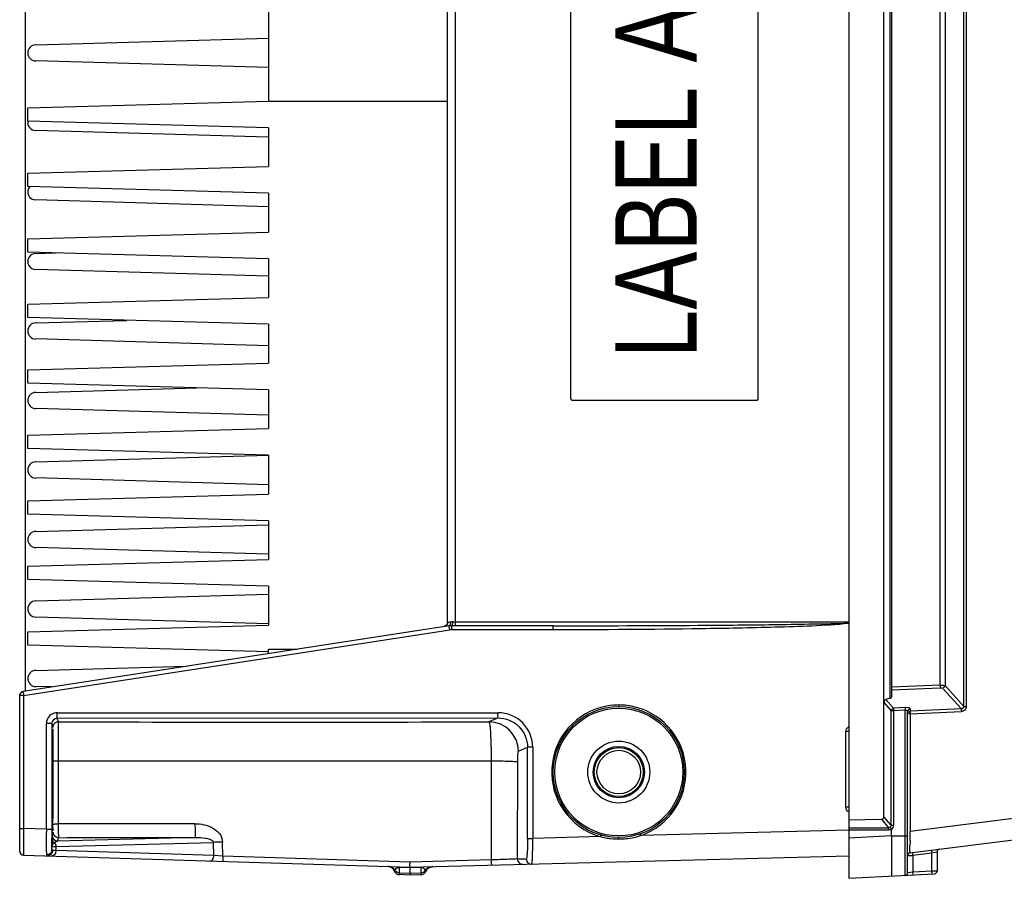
# Model space of a CAD drawing. Header units: inches. Extents: x 0 to 117, y 0 to 83.
# Tile 2 of 59: x 46.12 to 53.36, y 6.56 to 12.88. Entities that reach past the tile are written whole.
import ezdxf

# ---------------------------------------------------------------- set-up
doc = ezdxf.new("R2010")
doc.units = ezdxf.units.IN
doc.header["$LTSCALE"] = 6.431102
doc.header["$MEASUREMENT"] = 0
doc.layers.get('0').update_dxf_attribs({"linetype": 'CONTINUOUS'})
doc.styles.add('TEXTSTYLE_6', font='txt', dxfattribs={"width": 0.8})

msp = doc.modelspace()

# ---------------------------------------------------------------- linework, layer by layer
at = {"color": 7, "linetype": 'CONTINUOUS'}
for p, q in [((52.2183, 18.7036), (52.2183, 6.5563)), ((52.478, 7.0102), (52.478, 18.2575)), ((53.0657, 7.822), (53.0657, 17.4458)), ((53.084, 17.4458), (53.084, 7.822)), ((46.1561, 17.335), (46.1561, 7.9328)), ((52.5225, 7.8824), (52.5225, 17.3854)), ((52.534, 17.3773), (52.534, 7.8905)), ((52.891, 7.9783), (52.891, 17.2895)), ((52.9273, 17.2926), (52.9273, 7.9752)), ((49.2663, 8.4399), (49.2663, 16.8279)), ((49.3223, 16.8224), (49.3223, 8.4453)), ((50.1744, 10.0847), (50.1744, 15.1831)), ((51.5504, 15.1831), (51.5504, 10.0847)), ((47.9474, 12.9882), (47.9474, 12.2795)), ((46.2348, 12.6929), (47.9474, 12.7422)), ((47.9474, 12.5255), (46.2348, 12.5748)), ((46.1758, 12.2303), (47.9474, 12.2795)), ((47.9474, 12.2795), (49.2663, 12.2795)), ((46.1758, 12.1319), (46.1758, 12.2303)), ((47.9474, 12.0827), (46.1758, 12.1319)), ((47.9454, 12.0138), (46.2348, 12.063)), ((47.9474, 12.0827), (47.9474, 11.7973)), ((46.1758, 11.7481), (47.9474, 11.7973)), ((46.1758, 11.6496), (46.1758, 11.7481)), ((47.9474, 11.6004), (46.1758, 11.6496)), ((47.9474, 11.6004), (47.9474, 11.315)), ((47.9474, 11.5019), (46.2348, 11.5512)), ((46.1758, 11.2658), (47.9474, 11.315)), ((46.1758, 11.1673), (46.1758, 11.2658)), ((47.9474, 11.1181), (46.1758, 11.1673)), ((46.2348, 11.1575), (46.3799, 11.1617)), ((47.9474, 11.1181), (47.9474, 10.8327)), ((47.9474, 10.9901), (46.2348, 11.0394)), ((46.1758, 10.7835), (47.9474, 10.8327)), ((46.1758, 10.6851), (46.1758, 10.7835)), ((47.9474, 10.6358), (46.1758, 10.6851)), ((46.2348, 10.6457), (46.902, 10.6649)), ((47.9474, 10.6358), (47.9474, 10.3504)), ((47.9474, 10.4783), (46.2348, 10.5276)), ((46.1758, 10.3012), (47.9474, 10.3504)), ((46.1758, 10.2028), (46.1758, 10.3012)), ((47.9474, 10.1536), (46.1758, 10.2028)), ((46.2348, 10.1339), (47.4241, 10.1681)), ((47.9474, 10.1536), (47.9474, 9.8681)), ((50.1744, 10.0847), (50.1749, 10.0847)), ((51.5406, 10.0748), (50.1842, 10.0748)), ((47.9474, 9.9665), (46.2348, 10.0158)), ((46.1758, 9.8189), (47.9474, 9.8681)), ((46.1758, 9.7205), (46.1758, 9.8189)), ((47.9474, 9.6713), (46.1758, 9.7205)), ((46.2348, 9.6221), (47.9474, 9.6714)), ((47.9474, 9.6713), (47.9474, 9.3858)), ((47.9474, 9.4547), (46.2348, 9.504)), ((46.1758, 9.3366), (47.9474, 9.3858)), ((46.1758, 9.2382), (46.1758, 9.3366)), ((47.9474, 9.189), (46.1758, 9.2382)), ((46.2348, 9.1103), (47.9483, 9.1596)), ((47.9474, 9.189), (47.9474, 8.9036)), ((47.9486, 8.9428), (46.2348, 8.9921)), ((46.1758, 8.8544), (47.9474, 8.9036)), ((46.1758, 8.7559), (46.1758, 8.8544)), ((47.9474, 8.7067), (46.1758, 8.7559)), ((47.9474, 8.7067), (47.9474, 8.4213)), ((46.2348, 8.5984), (47.9491, 8.6478)), ((47.9477, 8.431), (46.2348, 8.4803)), ((49.2779, 8.4144), (46.1417, 7.9313)), ((46.1758, 8.3721), (47.9474, 8.4213)), ((49.2962, 8.4158), (49.29, 8.4157)), ((50.0438, 8.4158), (49.2962, 8.4158)), ((49.304, 8.4453), (52.2183, 8.4453)), ((50.0438, 8.4158), (50.1295, 8.4158)), ((46.1455, 7.9022), (49.2816, 8.3852)), ((46.1758, 8.2736), (46.1758, 8.3721)), ((50.043, 8.3863), (49.2954, 8.3863)), ((47.9474, 8.2244), (46.1758, 8.2736)), ((47.9474, 8.2441), (48.1569, 8.2441)), ((47.9474, 8.2342), (47.9474, 8.2441)), ((47.9474, 8.2118), (47.9474, 8.2342)), ((46.2348, 8.0866), (47.343, 8.1185)), ((52.891, 7.9783), (52.534, 7.9639)), ((53.0657, 7.822), (52.9273, 7.9752)), ((46.1167, 6.757), (46.1167, 7.9022)), ((46.1455, 7.9022), (46.1167, 7.9022)), ((46.1455, 7.9022), (46.1455, 6.9242)), ((46.351, 7.9652), (46.2348, 7.9685)), ((52.534, 7.9449), (52.891, 7.9593)), ((52.9091, 7.9562), (53.0475, 7.8031)), ((52.478, 7.8499), (52.5307, 7.7905)), ((52.5225, 7.8824), (52.4926, 7.8728)), ((52.5489, 7.8095), (52.4926, 7.8728)), ((46.3948, 7.775), (49.6398, 7.7755)), ((52.5489, 7.7905), (52.5307, 7.7905)), ((52.5307, 6.9482), (52.5307, 7.7905)), ((52.6335, 7.8129), (52.5489, 7.8095)), ((52.6335, 7.7939), (52.5489, 7.7905)), ((52.5489, 7.7905), (52.5489, 6.9482)), ((52.6335, 6.578), (52.6335, 7.7939)), ((52.6522, 6.5977), (52.6521, 7.7854)), ((52.6709, 7.7682), (52.6597, 7.7682)), ((52.6708, 7.8043), (52.6708, 7.7872)), ((53.0475, 7.8031), (52.6708, 7.7872)), ((52.6709, 7.7682), (53.0477, 7.7841)), ((52.6709, 7.7682), (52.6709, 6.9009)), ((53.0657, 7.822), (53.084, 7.822)), ((46.3129, 6.919), (46.3129, 7.6953)), ((46.3533, 7.6953), (46.3129, 7.6953)), ((46.3533, 7.6953), (46.3619, 7.6695)), ((46.3533, 7.6953), (46.3533, 6.919)), ((46.3926, 7.7348), (49.6376, 7.737)), ((46.4013, 7.7088), (46.3926, 7.7348)), ((49.6376, 7.737), (49.5708, 7.7084)), ((52.2163, 7.6367), (52.1972, 7.6367)), ((52.1972, 7.0799), (52.1972, 7.6367)), ((57.9038, 7.5619), (52.6709, 6.9009)), ((49.7869, 7.4919), (49.8547, 7.521)), ((49.8929, 7.521), (49.8547, 7.521)), ((49.8547, 6.8504), (49.8547, 7.521)), ((49.8929, 7.521), (49.8929, 6.8504)), ((46.3564, 7.4567), (46.3576, 7.4567)), ((46.3993, 7.4213), (46.3994, 6.9568)), ((46.3993, 7.4213), (49.5869, 7.4209)), ((49.5869, 7.4209), (49.5857, 6.6917)), ((49.781, 6.6988), (49.7822, 7.4153)), ((52.6694, 6.7428), (57.9164, 7.4057)), ((46.3576, 7.1024), (46.3564, 7.1024)), ((52.2163, 7.0799), (52.1972, 7.0799)), ((47.4066, 6.9586), (46.3994, 6.9568)), ((52.2183, 6.9874), (52.4592, 6.9908)), ((52.4592, 6.9908), (52.5117, 6.9291)), ((52.5307, 6.9482), (52.478, 7.0102)), ((46.1167, 6.9242), (46.1455, 6.9242)), ((46.1454, 6.9036), (46.1452, 6.8633)), ((46.1455, 6.9242), (46.1454, 6.9036)), ((46.3129, 6.919), (46.1455, 6.9242)), ((46.3129, 6.919), (46.3533, 6.919)), ((46.3637, 6.895), (46.3555, 6.8703)), ((46.3638, 6.8963), (46.3637, 6.895)), ((52.2188, 6.9113), (50.6867, 6.8712)), ((52.2183, 6.9291), (52.5117, 6.9291)), ((52.5114, 6.9101), (52.2183, 6.9101)), ((52.5307, 6.9482), (52.5489, 6.9482)), ((52.534, 6.8683), (52.534, 6.9176)), ((52.6706, 6.8783), (52.6709, 6.9009)), ((46.1452, 6.8633), (46.1451, 6.8257)), ((46.3548, 6.8459), (46.3547, 6.8405)), ((46.3555, 6.8703), (46.3548, 6.8459)), ((46.3707, 6.8148), (46.3747, 6.8182)), ((46.3831, 6.7906), (47.5433, 6.821)), ((47.4109, 6.8576), (46.3948, 6.831)), ((46.3948, 6.831), (46.4031, 6.8556)), ((47.5459, 6.7235), (47.5433, 6.821)), ((47.6129, 6.7195), (47.61, 6.8235)), ((49.8547, 6.8504), (49.8929, 6.8504)), ((50.3909, 6.8635), (49.8929, 6.8504)), ((52.534, 6.8683), (52.2183, 6.8517)), ((52.534, 6.8683), (52.6521, 6.8683)), ((52.67, 6.8355), (52.6706, 6.8783)), ((46.3544, 6.7955), (46.3543, 6.7881)), ((46.3543, 6.7669), (46.3543, 6.7881)), ((46.3831, 6.7602), (46.359, 6.7613)), ((46.3831, 6.7906), (46.3831, 6.7602)), ((47.5459, 6.7235), (46.3831, 6.7602)), ((52.6895, 6.7257), (52.8314, 6.7436)), ((52.8314, 6.7436), (52.8681, 6.7505)), ((52.8314, 6.6081), (52.8314, 6.7436)), ((52.8681, 6.7505), (52.8687, 6.7507)), ((52.8687, 6.7507), (52.8687, 6.6091)), ((46.1453, 6.7275), (48.9907, 6.6376)), ((47.6129, 6.7195), (47.5459, 6.7235)), ((48.9893, 6.676), (47.6129, 6.7195)), ((49.5857, 6.6917), (48.9893, 6.676)), ((48.9907, 6.6376), (52.2183, 6.7222)), ((49.781, 6.6988), (49.8455, 6.7004)), ((52.6521, 6.7233), (52.6829, 6.7252)), ((52.6829, 6.7252), (52.6895, 6.7257)), ((52.6895, 6.7257), (52.6895, 6.6006)), ((48.9107, 6.5833), (48.9108, 6.5977)), ((48.9108, 6.638), (48.9109, 6.6402)), ((48.9108, 6.638), (48.9907, 6.6355)), ((48.9108, 6.638), (48.9108, 6.5977)), ((48.9108, 6.5977), (48.9907, 6.5952)), ((48.9907, 6.6355), (49.0705, 6.6376)), ((48.9907, 6.6355), (48.9907, 6.6374)), ((48.9907, 6.5952), (48.9907, 6.6355)), ((48.9907, 6.5952), (49.0705, 6.5973)), ((48.9907, 6.5952), (48.9907, 6.5807)), ((49.0705, 6.6376), (49.0704, 6.6397)), ((49.0705, 6.5973), (49.0705, 6.6376)), ((49.0705, 6.5973), (49.0705, 6.5828)), ((49.1023, 6.6142), (49.1037, 6.6113)), ((49.1037, 6.6113), (49.1054, 6.6069)), ((52.534, 6.608), (52.534, 6.5926)), ((52.6527, 6.5978), (52.6521, 6.5977)), ((52.6895, 6.6006), (52.6527, 6.5978)), ((52.8314, 6.6081), (52.6895, 6.6006)), ((52.8379, 6.6083), (52.8314, 6.6081)), ((52.8687, 6.6091), (52.8379, 6.6083)), ((48.9907, 6.5807), (48.9107, 6.5833)), ((49.0705, 6.5828), (48.9907, 6.5807)), ((52.2183, 6.5563), (52.85, 6.5894)), ((52.534, 6.5926), (52.534, 6.5728))]:
    msp.add_line(p, q, dxfattribs=at)
msp.add_lwpolyline([(52.6667, 7.7866), (52.6671, 7.7867), (52.6676, 7.7868), (52.668, 7.7869), (52.6685, 7.787), (52.6689, 7.787), (52.6694, 7.7871), (52.6698, 7.7872), (52.6703, 7.7872), (52.6708, 7.7872)], dxfattribs=at)
for radius in [0.4823, 0.4705, 0.2279, 0.1886, 0.1801, 0.1604]:
    msp.add_circle((50.5262, 7.3386), radius, dxfattribs=at)
for centre, radius, start, end in [((46.2348, 12.6339), 0.0591, 90, 270), ((46.2348, 12.1221), 0.0591, 170.35483, 270.00282), ((46.2348, 11.6103), 0.0591, 138.6259, 270.00282), ((46.2348, 11.0984), 0.0591, 89.99721, 270.00282), ((46.2348, 10.5866), 0.0591, 90, 270), ((46.2348, 10.0748), 0.0591, 90, 270), ((46.2348, 9.563), 0.0591, 90, 270), ((46.2348, 9.0512), 0.0591, 90, 270), ((46.2348, 8.5394), 0.0591, 90, 270), ((49.2368, 8.4409), 0.0294, 279.57041, 288.80455), ((49.237, 8.4397), 0.0292, 314.86923, 333.00379), ((49.2371, 8.4409), 0.0292, 323.65421, 336.27021), ((49.2931, 8.2261), 0.1897, 89.95238, 91.42043), ((49.2954, 8.2958), 0.0905, 90.00266, 98.7524), ((50.3924, 8.3862), 1.097, 179.72065, 179.99916), ((46.2348, 8.0276), 0.0591, 90, 270), ((47.2436, 8.0712), 1.1111, 188.52693, 188.7496), ((50.5262, 7.3386), 0.4938, 95.58636, 248.48575), ((50.5302, 7.303), 0.5296, 90.40112, 95.63933), ((50.523, 7.3044), 0.5283, 84.4705, 89.62136), ((50.5245, 7.3199), 0.5127, 79.26844, 84.47463), ((52.6391, 7.667), 0.146, 89.62359, 92.20257), ((46.3927, 7.6954), 0.0394, 90.116, 180.0401), ((48.0677, 595.1793), 587.4728, 269.837471, 270.1465919), ((49.5702, 7.4917), 0.2167, 0.07318, 89.83949), ((11.4537, 7.2948), 34.9102, 0.11063, 0.29305), ((6.2099, 7.2793), 40.1541, 359.7815, 0.11825), ((23.171, 7.2098), 23.1928, 359.54424, 359.79341), ((66.1522, 7.1875), 19.7946, 180.30071, 180.56575), ((31.9801, 7.1409), 14.3834, 359.42609, 359.53959), ((62.6989, 6.9173), 16.3456, 179.99408, 180.22778), ((50.5119, 7.3698), 0.5284, 289.32013, 294.47024), ((58.8226, 6.7126), 12.4685, 179.4123, 179.61935), ((46.3948, 6.8704), 0.0394, 180.01861, 269.90344), ((46.3923, 6.8562), 0.0419, 239.70586, 245.09681), ((46.406, 6.7961), 0.0384, 139.98332, 144.69145), ((50.5399, 7.3718), 0.5298, 248.42175, 253.6592), ((50.5245, 7.3636), 0.5176, 255.0416, 256.78922), ((50.5252, 7.3668), 0.5209, 256.79216, 261.87245), ((50.5254, 7.3684), 0.5225, 261.8716, 263.5198), ((50.5256, 7.3701), 0.5242, 263.52255, 271.49765), ((50.5259, 7.3654), 0.5196, 271.48395, 273.29789), ((50.5255, 7.3726), 0.5268, 273.29986, 278.6727), ((69.6816, 6.6129), 17.0131, 179.25022, 179.37598), ((46.1462, 6.757), 0.0295, 180.01011, 268.19522), ((46.318, 6.767), 0.0363, 348.63314, 359.78615), ((46.9066, 6.7842), 0.5526, 181.22378, 181.79859), ((52.6718, 6.7233), 0.0197, 97.2, 180), ((52.8884, 6.7507), 0.0197, 97.2, 180), ((46.3148, 6.7691), 0.0402, 268.11263, 277.22671), ((46.3213, 6.7572), 0.0353, 268.25617, 278.81485), ((49.8203, 6.6987), 0.0393, 179.95155, 271.46008), ((49.8848, 6.7004), 0.0393, 179.94789, 271.44806), ((79.5706, 6.6226), 27.0365, 179.84758, 180.03098), ((48.8215, 6.5839), 0.0591, 23.1556, 88.19197), ((48.912, 6.6226), 0.0394, 203.15907, 268.60754), ((48.934, 6.586), 0.0621, 152.27023, 153.8787), ((48.9107, 6.6365), 0.0383, 214.31786, 226.47995), ((49.0695, 6.6222), 0.0394, 271.09011, 336.53859), ((49.1598, 6.583), 0.0591, 91.5, 156.54204), ((52.6325, 6.5977), 0.0197, 273, 359.98439), ((52.849, 6.6091), 0.0197, 273, 360)]:
    msp.add_arc(centre, radius, start, end, dxfattribs=at)
for centre, major_axis, ratio, start_param, end_param in [((52.4947, 7.8884), (0.0394, 0.0023), 0.267102, -0.801006, -0.015608), ((52.4579, 7.0112), (-0.012, 0.0169), 0.950457, -3.722206, -2.213164)]:
    msp.add_ellipse(centre, major_axis=major_axis, ratio=ratio, start_param=start_param, end_param=end_param, dxfattribs=at)
for points in [[(50.1847, 10.0748), (50.1801, 10.0748), (50.1749, 10.08), (50.1749, 10.0847)], [(51.5406, 10.0748), (51.5453, 10.0748), (51.5504, 10.08), (51.5504, 10.0847)], [(49.2576, 8.419), (49.2544, 8.4157), (49.2502, 8.4132), (49.2458, 8.4118)], [(49.2606, 8.4236), (49.2571, 8.4188), (49.2519, 8.415), (49.2463, 8.4131)], [(49.2663, 8.4399), (49.2663, 8.4353), (49.2652, 8.4306), (49.2631, 8.4265)], [(49.2663, 8.4411), (49.2663, 8.437), (49.2654, 8.4329), (49.2638, 8.4291)], [(49.2884, 8.4157), (49.2839, 8.4156), (49.2792, 8.4158), (49.2751, 8.4141)], [(49.29, 8.4157), (49.286, 8.4156), (49.2819, 8.4151), (49.2781, 8.4137)], [(49.304, 8.4453), (49.2989, 8.4453), (49.2934, 8.4457), (49.289, 8.4432)], [(52.891, 7.9783), (52.8912, 7.9734), (52.8917, 7.9588), (52.8909, 7.9636)], [(46.1417, 7.9328), (46.129, 7.9308), (46.1167, 7.9163), (46.1167, 7.9035)], [(46.1167, 7.9022), (46.1167, 7.915), (46.1291, 7.9294), (46.1417, 7.9313)], [(52.5307, 7.7905), (52.5312, 7.7992), (52.5402, 7.8085), (52.5489, 7.8095)], [(52.6708, 7.8043), (52.6619, 7.8039), (52.6521, 7.7942), (52.6521, 7.7854)], [(53.0657, 7.822), (53.0662, 7.8133), (53.0563, 7.8029), (53.0475, 7.8031)], [(46.319, 7.7257), (46.315, 7.7162), (46.3129, 7.7057), (46.3129, 7.6953)], [(46.3619, 7.6695), (46.3619, 7.6739), (46.3627, 7.6784), (46.3642, 7.6826)], [(46.3642, 7.6826), (46.3671, 7.691), (46.3734, 7.6987), (46.3811, 7.7033)], [(46.3811, 7.7033), (46.3871, 7.7068), (46.3943, 7.7088), (46.4013, 7.7088)], [(52.1972, 7.6367), (52.1972, 7.6502), (52.2062, 7.6652), (52.2182, 7.6715)], [(52.2183, 7.0451), (52.2062, 7.0513), (52.1972, 7.0663), (52.1972, 7.0799)], [(46.3693, 6.8748), (46.3657, 6.8808), (46.3637, 6.888), (46.3637, 6.895)], [(52.5235, 6.9325), (52.5202, 6.93), (52.5158, 6.9289), (52.5117, 6.9291)], [(52.534, 6.9176), (52.5284, 6.9132), (52.5192, 6.9092), (52.5131, 6.9129)], [(52.534, 6.9176), (52.5427, 6.925), (52.5492, 6.9369), (52.5489, 6.9482)], [(46.4031, 6.8556), (46.3901, 6.8556), (46.3759, 6.8637), (46.3693, 6.8748)], [(46.3747, 6.8182), (46.3803, 6.8104), (46.383, 6.8002), (46.3831, 6.7906)], [(46.3766, 6.8207), (46.3795, 6.8242), (46.3832, 6.8272), (46.3873, 6.829)], [(46.4031, 6.8556), (46.739, 6.8566), (47.075, 6.8572), (47.4109, 6.8576)], [(50.6049, 6.8518), (50.6326, 6.8561), (50.66, 6.8627), (50.6867, 6.8712)], [(46.3536, 6.7599), (46.3518, 6.751), (46.3463, 6.7424), (46.3391, 6.7369)], [(46.359, 6.7613), (46.3589, 6.7522), (46.3556, 6.7426), (46.3497, 6.7355)], [(46.3831, 6.7602), (46.383, 6.7514), (46.3807, 6.7421), (46.376, 6.7346)], [(46.3391, 6.7369), (46.3336, 6.7328), (46.3267, 6.7301), (46.3198, 6.7292)], [(46.3497, 6.7355), (46.3441, 6.7287), (46.3354, 6.7237), (46.3267, 6.7224)], [(46.376, 6.7346), (46.3715, 6.7273), (46.3627, 6.7206), (46.354, 6.7209)], [(48.8791, 6.6149), (48.8695, 6.6305), (48.8499, 6.6421), (48.8316, 6.6427)], [(48.8843, 6.6087), (48.8913, 6.6021), (48.9013, 6.598), (48.9108, 6.5977)], [(49.0705, 6.5973), (49.0825, 6.5976), (49.0955, 6.6044), (49.1023, 6.6142)], [(49.1023, 6.6142), (49.1119, 6.6299), (49.1316, 6.6413), (49.1499, 6.6418)]]:
    msp.add_open_spline(points, degree=3, dxfattribs=at)
for points, knots in [([(49.2876, 8.4436), (49.2849, 8.443), (49.2779, 8.4418), (49.271, 8.4396), (49.2666, 8.4398)], [0, 0, 0, 0, 0.383612, 1, 1, 1, 1]), ([(49.2876, 8.4436), (49.2878, 8.4405), (49.2878, 8.4302), (49.2828, 8.4183), (49.2761, 8.4153)], [0, 0, 0, 0, 0.297973, 1, 1, 1, 1]), ([(49.2816, 8.3852), (49.2806, 8.392), (49.2784, 8.4013), (49.2787, 8.4103), (49.2773, 8.4138), (49.2779, 8.4144)], [0, 0, 0, 0, 0.700313, 0.917964, 1, 1, 1, 1]), ([(49.304, 8.4453), (49.3038, 8.4383), (49.3035, 8.4286), (49.2971, 8.4158), (49.2933, 8.4158)], [0, 0, 0, 0, 0.647103, 1, 1, 1, 1]), ([(49.2962, 8.4158), (49.2956, 8.4158), (49.2964, 8.4122), (49.2947, 8.406), (49.2954, 8.3974), (49.2954, 8.3916)], [0, 0, 0, 0, 0.073633, 0.282706, 1, 1, 1, 1]), ([(49.3223, 8.4453), (49.3223, 8.4384), (49.3228, 8.428), (49.321, 8.4203), (49.3215, 8.4158), (49.3207, 8.4158)], [0, 0, 0, 0, 0.70496, 0.921395, 1, 1, 1, 1]), ([(50.043, 8.3863), (50.043, 8.3932), (50.0421, 8.4034), (50.0441, 8.4112), (50.0429, 8.4157), (50.0438, 8.4158)], [0, 0, 0, 0, 0.707215, 0.91289, 1, 1, 1, 1]), ([(52.2183, 8.4325), (52.0378, 8.415), (51.6749, 8.4035), (50.9499, 8.3891), (50.4057, 8.3862), (50.043, 8.3863)], [0, 0, 0, 0, 0.249963, 0.499976, 1, 1, 1, 1]), ([(50.1295, 8.4158), (50.4776, 8.416), (50.9999, 8.418), (51.6092, 8.4233), (51.9572, 8.4299), (52.1313, 8.4322), (52.2183, 8.436)], [0, 0, 0, 0, 0.500006, 0.750008, 0.875009, 1, 1, 1, 1]), ([(52.891, 7.9783), (52.8987, 7.9785), (52.9106, 7.9777), (52.9234, 7.9774), (52.9273, 7.9752)], [0, 0, 0, 0, 0.637207, 1, 1, 1, 1]), ([(52.9273, 7.9752), (52.927, 7.9709), (52.9264, 7.9618), (52.9156, 7.9592), (52.9126, 7.9612)], [0, 0, 0, 0, 0.537124, 1, 1, 1, 1]), ([(46.1417, 7.9313), (46.14, 7.9297), (46.1449, 7.9197), (46.1439, 7.9123), (46.1448, 7.9064)], [0, 0, 0, 0, 0.291248, 1, 1, 1, 1]), ([(52.891, 7.9593), (52.893, 7.9594), (52.8963, 7.9598), (52.9079, 7.958), (52.9054, 7.9564)], [0, 0, 0, 0, 0.399059, 1, 1, 1, 1]), ([(50.5265, 7.8327), (50.5265, 7.83), (50.5265, 7.8283), (50.5264, 7.8216), (50.5262, 7.8236), (50.5262, 7.8241)], [0, 0, 0, 0, 0.695978, 0.873346, 1, 1, 1, 1]), ([(52.4926, 7.8728), (52.4863, 7.8707), (52.4794, 7.8619), (52.478, 7.8526), (52.478, 7.8499)], [0, 0, 0, 0, 0.710194, 1, 1, 1, 1]), ([(46.3948, 7.775), (46.3791, 7.775), (46.3468, 7.766), (46.325, 7.7402), (46.319, 7.7257)], [0, 0, 0, 0, 0.500905, 1, 1, 1, 1]), ([(46.3926, 7.7348), (46.3918, 7.7356), (46.3927, 7.7403), (46.3909, 7.7526), (46.3916, 7.765), (46.3916, 7.7741)], [0, 0, 0, 0, 0.092796, 0.305169, 1, 1, 1, 1]), ([(49.6376, 7.737), (49.6367, 7.7379), (49.6377, 7.7425), (49.6358, 7.7548), (49.6366, 7.7672), (49.6366, 7.7764)], [0, 0, 0, 0, 0.092032, 0.302447, 1, 1, 1, 1]), ([(49.8929, 7.521), (49.8929, 7.5857), (49.8391, 7.7204), (49.7045, 7.7756), (49.6398, 7.7755)], [0, 0, 0, 0, 0.500237, 1, 1, 1, 1]), ([(50.7308, 6.8889), (50.8238, 6.9313), (50.9873, 7.0797), (51.0504, 7.4008), (50.9139, 7.698), (50.7204, 7.8046), (50.62, 7.8236)], [0, 0, 0, 0, 0.25, 0.50002, 0.750032, 1, 1, 1, 1]), ([(52.5489, 7.8095), (52.5488, 7.8088), (52.5484, 7.8034), (52.5486, 7.798), (52.549, 7.7933)], [0, 0, 0, 0, 0.132212, 1, 1, 1, 1]), ([(52.6335, 7.8129), (52.6334, 7.8121), (52.633, 7.8068), (52.6332, 7.8013), (52.6336, 7.7967)], [0, 0, 0, 0, 0.132631, 1, 1, 1, 1]), ([(52.6335, 7.7939), (52.636, 7.7941), (52.6426, 7.794), (52.6521, 7.79), (52.6521, 7.7854)], [0, 0, 0, 0, 0.348608, 1, 1, 1, 1]), ([(52.6708, 7.8043), (52.6705, 7.8078), (52.6571, 7.8127), (52.6475, 7.8129), (52.6401, 7.813)], [0, 0, 0, 0, 0.316263, 1, 1, 1, 1]), ([(52.6526, 7.7728), (52.6531, 7.7758), (52.6548, 7.7825), (52.6624, 7.7838), (52.6651, 7.7827)], [0, 0, 0, 0, 0.50923, 1, 1, 1, 1]), ([(52.6708, 7.7872), (52.6707, 7.7865), (52.6704, 7.7812), (52.6706, 7.7758), (52.671, 7.7711)], [0, 0, 0, 0, 0.131912, 1, 1, 1, 1]), ([(53.0475, 7.8031), (53.0474, 7.8024), (53.0471, 7.797), (53.0473, 7.7916), (53.0477, 7.7869)], [0, 0, 0, 0, 0.132371, 1, 1, 1, 1]), ([(53.084, 7.822), (53.0841, 7.8125), (53.0766, 7.7925), (53.0571, 7.7848), (53.0477, 7.7841)], [0, 0, 0, 0, 0.500203, 1, 1, 1, 1]), ([(46.4013, 7.7088), (46.3998, 7.7011), (46.4015, 7.672), (46.3991, 7.6128), (46.3998, 7.5248), (46.3992, 7.4577), (46.3993, 7.4213)], [0, 0, 0, 0, 0.082809, 0.299748, 0.620435, 1, 1, 1, 1]), ([(49.5708, 7.7084), (49.573, 7.7073), (49.5743, 7.6975), (49.5777, 7.6819), (49.5798, 7.6546), (49.5833, 7.6034), (49.5859, 7.5242), (49.5868, 7.4572), (49.5869, 7.4209)], [0, 0, 0, 0, 0.025667, 0.085804, 0.179285, 0.303033, 0.622748, 1, 1, 1, 1]), ([(49.6376, 7.737), (49.6929, 7.7371), (49.8082, 7.6914), (49.8547, 7.5762), (49.8547, 7.521)], [0, 0, 0, 0, 0.500139, 1, 1, 1, 1]), ([(46.3607, 7.6536), (46.3597, 7.6538), (46.3611, 7.6469), (46.3591, 7.6408), (46.3597, 7.6244), (46.3589, 7.6046), (46.3587, 7.5786), (46.3582, 7.5352), (46.358, 7.5002), (46.3579, 7.4755)], [0, 0, 0, 0, 0.016767, 0.067327, 0.150817, 0.266063, 0.411196, 0.58415, 1, 1, 1, 1]), ([(46.3634, 7.4733), (46.3633, 7.4982), (46.3631, 7.5335), (46.3626, 7.5774), (46.3624, 7.6036), (46.3616, 7.6238), (46.3622, 7.6399), (46.3602, 7.6473), (46.3617, 7.6533), (46.3607, 7.6536)], [0, 0, 0, 0, 0.414325, 0.586589, 0.731602, 0.847068, 0.931146, 0.982316, 1, 1, 1, 1]), ([(46.3579, 7.4755), (46.3578, 7.4709), (46.3557, 7.4669), (46.3592, 7.4567), (46.3576, 7.4567)], [0, 0, 0, 0, 0.732927, 1, 1, 1, 1]), ([(49.7822, 7.4153), (49.7822, 7.425), (49.7827, 7.4426), (49.7827, 7.4671), (49.7856, 7.4809), (49.7849, 7.4911), (49.7869, 7.4919)], [0, 0, 0, 0, 0.378873, 0.698815, 0.914686, 1, 1, 1, 1]), ([(46.3641, 7.4203), (46.3644, 7.4212), (46.3692, 7.42), (46.3751, 7.4215), (46.3866, 7.4211), (46.3947, 7.4213), (46.3993, 7.4213)], [0, 0, 0, 0, 0.077454, 0.29034, 0.612516, 1, 1, 1, 1]), ([(49.5869, 7.4209), (49.6113, 7.4208), (49.6562, 7.4202), (49.7157, 7.42), (49.7557, 7.4165), (49.7767, 7.4177), (49.7822, 7.4153)], [0, 0, 0, 0, 0.374974, 0.690461, 0.907695, 1, 1, 1, 1]), ([(46.3576, 7.1024), (46.3592, 7.1024), (46.3557, 7.0922), (46.3578, 7.0882), (46.3579, 7.0836)], [0, 0, 0, 0, 0.267071, 1, 1, 1, 1]), ([(46.3586, 6.9921), (46.3587, 6.9797), (46.3596, 6.9592), (46.3581, 6.9292), (46.3619, 6.918), (46.3589, 6.9051), (46.3607, 6.9055)], [0, 0, 0, 0, 0.428492, 0.743436, 0.935742, 1, 1, 1, 1]), ([(47.4066, 6.9586), (47.4508, 6.9586), (47.5193, 6.9444), (47.5909, 6.8895), (47.6094, 6.8455), (47.61, 6.8235)], [0, 0, 0, 0, 0.500172, 0.751254, 1, 1, 1, 1]), ([(47.4068, 6.9586), (47.4068, 6.9459), (47.4073, 6.9228), (47.4068, 6.8908), (47.4106, 6.8721), (47.4085, 6.8591), (47.4109, 6.8576)], [0, 0, 0, 0, 0.374078, 0.695152, 0.914727, 1, 1, 1, 1]), ([(46.3129, 6.919), (46.3128, 6.8979), (46.3127, 6.8345), (46.3118, 6.7711), (46.3135, 6.7289)], [0, 0, 0, 0, 0.3326, 1, 1, 1, 1]), ([(46.3642, 6.9556), (46.3645, 6.9564), (46.3693, 6.9553), (46.3752, 6.9568), (46.3867, 6.9564), (46.3948, 6.9567), (46.3994, 6.9568)], [0, 0, 0, 0, 0.077457, 0.290318, 0.612502, 1, 1, 1, 1]), ([(46.3994, 6.9568), (46.3994, 6.9441), (46.3999, 6.9209), (46.3993, 6.8891), (46.4029, 6.8699), (46.4008, 6.8574), (46.4031, 6.8556)], [0, 0, 0, 0, 0.37453, 0.695867, 0.915182, 1, 1, 1, 1]), ([(52.5117, 6.9291), (52.5116, 6.9284), (52.5111, 6.9231), (52.5113, 6.9176), (52.512, 6.913)], [0, 0, 0, 0, 0.13243, 1, 1, 1, 1]), ([(52.5235, 6.9325), (52.5239, 6.9318), (52.5268, 6.9275), (52.5299, 6.9233), (52.5326, 6.9198)], [0, 0, 0, 0, 0.145135, 1, 1, 1, 1]), ([(52.5307, 6.9482), (52.5309, 6.9443), (52.531, 6.9371), (52.5251, 6.9355), (52.5237, 6.9355)], [0, 0, 0, 0, 0.727968, 1, 1, 1, 1]), ([(46.1451, 6.8257), (46.1451, 6.8134), (46.1451, 6.781), (46.1446, 6.7486), (46.1452, 6.7285)], [0, 0, 0, 0, 0.380872, 1, 1, 1, 1]), ([(46.3542, 6.7724), (46.3541, 6.7769), (46.3536, 6.8036), (46.3535, 6.8302), (46.3534, 6.8523)], [0, 0, 0, 0, 0.169216, 1, 1, 1, 1]), ([(46.3543, 6.7881), (46.3544, 6.7903), (46.3566, 6.8009), (46.3645, 6.8091), (46.3707, 6.8148)], [0, 0, 0, 0, 0.210407, 1, 1, 1, 1]), ([(46.3548, 6.8459), (46.3548, 6.8385), (46.3601, 6.8278), (46.3686, 6.8216), (46.3712, 6.8201)], [0, 0, 0, 0, 0.70751, 1, 1, 1, 1]), ([(46.3873, 6.829), (46.3885, 6.8296), (46.391, 6.8305), (46.3936, 6.8309), (46.3948, 6.831)], [0, 0, 0, 0, 0.509176, 1, 1, 1, 1]), ([(47.4109, 6.8576), (47.4344, 6.8579), (47.4712, 6.8557), (47.5141, 6.846), (47.5426, 6.8329), (47.5433, 6.821)], [0, 0, 0, 0, 0.496369, 0.746405, 1, 1, 1, 1]), ([(47.61, 6.8235), (47.6039, 6.8234), (47.5816, 6.8227), (47.5594, 6.8218), (47.5433, 6.821)], [0, 0, 0, 0, 0.276192, 1, 1, 1, 1]), ([(49.8547, 6.8504), (49.8547, 6.8313), (49.8543, 6.796), (49.8528, 6.7541), (49.8508, 6.7275), (49.8494, 6.7131), (49.8479, 6.7059), (49.8466, 6.7005), (49.8455, 6.7004)], [0, 0, 0, 0, 0.38101, 0.703603, 0.827352, 0.919655, 0.977354, 1, 1, 1, 1]), ([(49.8858, 6.6611), (49.8872, 6.6611), (49.8876, 6.6683), (49.8894, 6.6769), (49.8903, 6.6954), (49.892, 6.7289), (49.893, 6.7818), (49.893, 6.8263), (49.8929, 6.8504)], [0, 0, 0, 0, 0.021112, 0.078412, 0.170772, 0.294899, 0.618099, 1, 1, 1, 1]), ([(50.3909, 6.8635), (50.3916, 6.8661), (50.392, 6.8676), (50.3938, 6.8742), (50.3932, 6.8723), (50.393, 6.8719)], [0, 0, 0, 0, 0.697686, 0.87587, 1, 1, 1, 1]), ([(50.5264, 6.8458), (50.5264, 6.8483), (50.5264, 6.8498), (50.5263, 6.8559), (50.5262, 6.8541), (50.5262, 6.8537)], [0, 0, 0, 0, 0.702959, 0.875928, 1, 1, 1, 1]), ([(50.6867, 6.8712), (50.6859, 6.8738), (50.6853, 6.8754), (50.683, 6.8819), (50.6835, 6.8799), (50.6837, 6.8795)], [0, 0, 0, 0, 0.697421, 0.876833, 1, 1, 1, 1]), ([(52.534, 6.8683), (52.5338, 6.8528), (52.5333, 6.7949), (52.534, 6.737), (52.5341, 6.6945)], [0, 0, 0, 0, 0.266079, 1, 1, 1, 1]), ([(46.3543, 6.7881), (46.3549, 6.7906), (46.369, 6.7877), (46.3761, 6.7903), (46.3831, 6.7906)], [0, 0, 0, 0, 0.268217, 1, 1, 1, 1]), ([(46.359, 6.7613), (46.3577, 6.7614), (46.3548, 6.7624), (46.3543, 6.7655), (46.3543, 6.7669)], [0, 0, 0, 0, 0.469283, 1, 1, 1, 1]), ([(52.6694, 6.7428), (52.6682, 6.7426), (52.6708, 6.7509), (52.6683, 6.7583), (52.6698, 6.7773), (52.6695, 6.7904), (52.6696, 6.7982)], [0, 0, 0, 0, 0.066066, 0.261706, 0.578057, 1, 1, 1, 1]), ([(52.688, 6.7452), (52.6861, 6.745), (52.6901, 6.7347), (52.6889, 6.7302), (52.6895, 6.7257)], [0, 0, 0, 0, 0.293701, 1, 1, 1, 1]), ([(52.8314, 6.7436), (52.8308, 6.7482), (52.8321, 6.7526), (52.828, 6.7629), (52.8299, 6.7631)], [0, 0, 0, 0, 0.705744, 1, 1, 1, 1]), ([(46.3135, 6.7289), (46.3135, 6.7271), (46.3145, 6.7231), (46.3184, 6.722), (46.3202, 6.7219)], [0, 0, 0, 0, 0.507098, 1, 1, 1, 1]), ([(47.5168, 6.6842), (47.5246, 6.6839), (47.5417, 6.6955), (47.5458, 6.7137), (47.5459, 6.7235)], [0, 0, 0, 0, 0.439579, 1, 1, 1, 1]), ([(47.6129, 6.7195), (47.6127, 6.7144), (47.6121, 6.7056), (47.6122, 6.693), (47.6104, 6.6871), (47.6116, 6.6813), (47.6105, 6.6812)], [0, 0, 0, 0, 0.402944, 0.70802, 0.915858, 1, 1, 1, 1]), ([(48.9907, 6.6376), (48.9897, 6.6377), (48.9905, 6.6435), (48.9889, 6.6496), (48.9896, 6.6623), (48.9896, 6.6711), (48.9897, 6.676)], [0, 0, 0, 0, 0.078069, 0.293557, 0.617191, 1, 1, 1, 1]), ([(49.781, 6.6988), (49.761, 6.6965), (49.6957, 6.6965), (49.6307, 6.6931), (49.5857, 6.6917)], [0, 0, 0, 0, 0.30906, 1, 1, 1, 1]), ([(49.5857, 6.6917), (49.586, 6.6826), (49.5863, 6.6695), (49.5887, 6.6589), (49.5893, 6.6533), (49.5905, 6.6534)], [0, 0, 0, 0, 0.700976, 0.908655, 1, 1, 1, 1]), ([(48.8758, 6.6071), (48.8758, 6.6066), (48.8769, 6.6114), (48.8776, 6.6118), (48.8783, 6.6133)], [0, 0, 0, 0, 0.249774, 1, 1, 1, 1]), ([(48.8791, 6.6148), (48.8801, 6.617), (48.8862, 6.6287), (48.8998, 6.6376), (48.9108, 6.638)], [0, 0, 0, 0, 0.175009, 1, 1, 1, 1]), ([(49.1023, 6.6142), (49.1013, 6.6164), (49.095, 6.6282), (49.0815, 6.6367), (49.0705, 6.6376)], [0, 0, 0, 0, 0.175257, 1, 1, 1, 1]), ([(52.6895, 6.6006), (52.6897, 6.596), (52.6881, 6.5916), (52.6914, 6.5811), (52.6895, 6.581)], [0, 0, 0, 0, 0.705497, 1, 1, 1, 1]), ([(52.8314, 6.5884), (52.8333, 6.5885), (52.83, 6.5991), (52.8316, 6.6035), (52.8314, 6.6081)], [0, 0, 0, 0, 0.293942, 1, 1, 1, 1])]:
    msp.add_open_spline(points, degree=3, knots=knots, dxfattribs=at)

# ---------------------------------------------------------------- texts
at = {"color": 7, "linetype": 'CONTINUOUS', "insert": (50.5, 10.3865), "char_height": 0.6, "width": 4.58, "attachment_point": 1, "rotation": 90, "line_spacing_factor": 0.9, "style": 'TEXTSTYLE_6'}
msp.add_mtext('LABEL AREA', dxfattribs=at)

doc.saveas('drawing.dxf')
